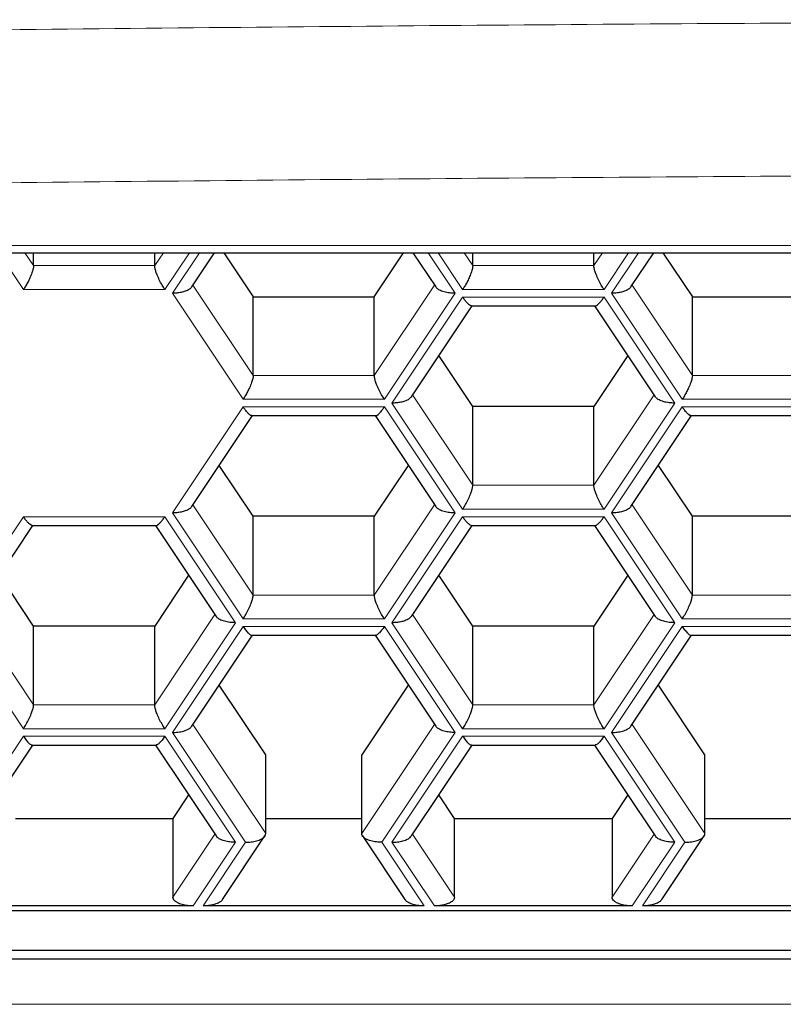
# Model space of a CAD drawing. Header units: millimetres. Extents: x 8 to 732, y 12 to 407.
# Tile 35 of 63: x 360.45 to 364.82, y 330.03 to 335.66. Entities that reach past the tile are written whole.
import ezdxf

# ---------------------------------------------------------------- set-up
doc = ezdxf.new("R2010")
doc.units = ezdxf.units.MM

msp = doc.modelspace()

# ---------------------------------------------------------------- linework, layer by layer
at = {"color": 252, "linetype": 'Continuous', "lineweight": 0}
for p, q in [((353.99, 334.3683), (387.99, 334.3683)), ((360.4739, 334.1176), (360.3336, 334.3281)), ((360.4824, 334.3281), (360.5316, 334.2542)), ((361.2245, 334.2542), (361.2737, 334.3281)), ((361.4225, 334.3281), (361.2822, 334.1176)), ((361.3255, 334.0959), (361.4803, 334.3281)), ((362.7873, 334.3281), (362.9421, 334.0959)), ((362.9854, 334.1176), (362.845, 334.3281)), ((362.9938, 334.3281), (363.0431, 334.2542)), ((363.7359, 334.2542), (363.7852, 334.3281)), ((363.934, 334.3281), (363.7937, 334.1176)), ((363.837, 334.0959), (363.9917, 334.3281)), ((360.5316, 334.2542), (361.2245, 334.2542)), ((363.0431, 334.2542), (363.7359, 334.2542)), ((361.2822, 334.1176), (360.4739, 334.1176)), ((361.7296, 333.4897), (361.3255, 334.0959)), ((361.4433, 334.1424), (361.7874, 333.6263)), ((362.4802, 333.6263), (362.8242, 334.1424)), ((362.9421, 334.0959), (362.5379, 333.4897)), ((363.7937, 334.1176), (362.9854, 334.1176)), ((364.2411, 333.4897), (363.837, 334.0959)), ((363.9548, 334.1424), (364.2988, 333.6263)), ((362.5812, 333.468), (362.9854, 334.0743)), ((362.9854, 334.0743), (363.7937, 334.0743)), ((363.7937, 334.0743), (364.1978, 333.468)), ((361.7874, 333.6263), (362.4802, 333.6263)), ((364.2988, 333.6263), (364.9917, 333.6263)), ((362.5379, 333.4897), (361.7296, 333.4897)), ((362.6991, 333.5145), (363.0431, 332.9984)), ((363.7359, 332.9984), (364.08, 333.5145)), ((365.0494, 333.4897), (364.2411, 333.4897)), ((361.3255, 332.8402), (361.7296, 333.4464)), ((361.7296, 333.4464), (362.5379, 333.4464)), ((362.5379, 333.4464), (362.9421, 332.8402)), ((362.9854, 332.8618), (362.5812, 333.468)), ((364.1978, 333.468), (363.7937, 332.8618)), ((363.837, 332.8402), (364.2411, 333.4464)), ((364.2411, 333.4464), (365.0494, 333.4464)), ((363.0431, 332.9984), (363.7359, 332.9984)), ((361.4433, 332.8866), (361.7874, 332.3706)), ((362.4802, 332.3706), (362.8242, 332.8866)), ((363.7937, 332.8618), (362.9854, 332.8618)), ((363.9548, 332.8866), (364.2988, 332.3706)), ((360.0698, 332.2123), (360.4739, 332.8185)), ((360.4739, 332.8185), (361.2822, 332.8185)), ((361.2822, 332.8185), (361.6863, 332.2123)), ((361.7296, 332.234), (361.3255, 332.8402)), ((362.9421, 332.8402), (362.5379, 332.234)), ((362.5812, 332.2123), (362.9854, 332.8185)), ((362.9854, 332.8185), (363.7937, 332.8185)), ((363.7937, 332.8185), (364.1978, 332.2123)), ((364.2411, 332.234), (363.837, 332.8402)), ((361.7874, 332.3706), (362.4802, 332.3706)), ((364.2988, 332.3706), (364.9917, 332.3706)), ((360.1876, 332.2588), (360.5316, 331.7427)), ((361.2245, 331.7427), (361.5685, 332.2588)), ((362.6991, 332.2588), (363.0431, 331.7427)), ((363.7359, 331.7427), (364.08, 332.2588)), ((360.4739, 331.6061), (360.0698, 332.2123)), ((361.6863, 332.2123), (361.2822, 331.6061)), ((361.3255, 331.5844), (361.7296, 332.1907)), ((362.5379, 332.234), (361.7296, 332.234)), ((361.7296, 332.1907), (362.5379, 332.1907)), ((362.5379, 332.1907), (362.9421, 331.5844)), ((362.9854, 331.6061), (362.5812, 332.2123)), ((364.1978, 332.2123), (363.7937, 331.6061)), ((363.837, 331.5844), (364.2411, 332.1907)), ((365.0494, 332.234), (364.2411, 332.234)), ((364.2411, 332.1907), (365.0494, 332.1907)), ((360.5316, 331.7427), (361.2245, 331.7427)), ((363.0431, 331.7427), (363.7359, 331.7427)), ((361.4433, 331.6309), (361.8595, 331.0066)), ((362.408, 331.0066), (362.8242, 331.6309)), ((363.9548, 331.6309), (364.371, 331.0066)), ((360.0698, 330.9566), (360.4739, 331.5628)), ((361.2822, 331.6061), (360.4739, 331.6061)), ((360.4739, 331.5628), (361.2822, 331.5628)), ((361.2822, 331.5628), (361.6863, 330.9566)), ((361.7441, 330.9566), (361.3255, 331.5844)), ((362.9421, 331.5844), (362.5235, 330.9566)), ((362.5812, 330.9566), (362.9854, 331.5628)), ((363.7937, 331.6061), (362.9854, 331.6061)), ((362.9854, 331.5628), (363.7937, 331.5628)), ((363.7937, 331.5628), (364.1978, 330.9566)), ((364.2555, 330.9566), (363.837, 331.5844)), ((361.3284, 330.6428), (361.5685, 331.003)), ((362.6991, 331.003), (362.9392, 330.6428)), ((363.8399, 330.6428), (364.08, 331.003)), ((361.6863, 330.9566), (361.4439, 330.5928)), ((361.5016, 330.5928), (361.7441, 330.9566)), ((362.5235, 330.9566), (362.766, 330.5928)), ((362.8237, 330.5928), (362.5812, 330.9566)), ((364.1978, 330.9566), (363.9553, 330.5928)), ((364.0131, 330.5928), (364.2555, 330.9566)), ((352.5675, 330.0303), (389.2804, 330.0303))]:
    msp.add_line(p, q, dxfattribs=at)
at = {"color": 7, "linetype": 'Continuous', "lineweight": 30}
for p, q in [((353.99, 334.3281), (387.99, 334.3281)), ((360.5316, 334.2542), (360.5316, 334.3281)), ((361.2245, 334.2542), (361.2245, 334.3281)), ((361.4364, 334.132), (361.5671, 334.3281)), ((361.6195, 334.3281), (361.7874, 334.0763)), ((362.4802, 334.0763), (362.648, 334.3281)), ((362.7005, 334.3281), (362.8311, 334.132)), ((363.0431, 334.2542), (363.0431, 334.3281)), ((363.7359, 334.2542), (363.7359, 334.3281)), ((363.9479, 334.132), (364.0786, 334.3281)), ((364.131, 334.3281), (364.2988, 334.0763)), ((361.7874, 333.6263), (361.7874, 334.0763)), ((361.7874, 334.0763), (362.4802, 334.0763)), ((362.4802, 333.6263), (362.4802, 334.0763)), ((364.2988, 333.6263), (364.2988, 334.0763)), ((364.2988, 334.0763), (364.9917, 334.0763)), ((362.6922, 333.5042), (363.0389, 334.0243)), ((363.035, 334.0243), (363.744, 334.0243)), ((363.7401, 334.0243), (364.0869, 333.5042)), ((363.0431, 333.4484), (362.8491, 333.7395)), ((363.93, 333.7395), (363.7359, 333.4484)), ((363.0431, 332.9984), (363.0431, 333.4484)), ((363.7359, 333.4484), (363.0431, 333.4484)), ((363.7359, 332.9984), (363.7359, 333.4484)), ((361.4364, 332.8763), (361.7832, 333.3964)), ((361.7793, 333.3964), (362.4883, 333.3964)), ((362.4844, 333.3964), (362.8311, 332.8763)), ((363.9479, 332.8763), (364.2946, 333.3964)), ((364.2908, 333.3964), (364.9997, 333.3964)), ((361.7874, 332.8206), (361.5933, 333.1116)), ((362.6742, 333.1116), (362.4802, 332.8206)), ((364.2988, 332.8206), (364.1048, 333.1116)), ((361.7874, 332.3706), (361.7874, 332.8206)), ((362.4802, 332.8206), (361.7874, 332.8206)), ((362.4802, 332.3706), (362.4802, 332.8206)), ((364.2988, 332.3706), (364.2988, 332.8206)), ((364.9917, 332.8206), (364.2988, 332.8206)), ((360.1807, 332.2484), (360.5274, 332.7685)), ((360.5236, 332.7685), (361.2325, 332.7685)), ((361.2287, 332.7685), (361.5754, 332.2484)), ((362.6922, 332.2484), (363.0389, 332.7685)), ((363.035, 332.7685), (363.744, 332.7685)), ((363.7401, 332.7685), (364.0869, 332.2484)), ((360.5316, 332.1927), (360.3376, 332.4838)), ((361.4185, 332.4838), (361.2245, 332.1927)), ((363.0431, 332.1927), (362.8491, 332.4838)), ((363.93, 332.4838), (363.7359, 332.1927)), ((360.5316, 331.7427), (360.5316, 332.1927)), ((361.2245, 332.1927), (360.5316, 332.1927)), ((361.2245, 331.7427), (361.2245, 332.1927)), ((363.0431, 331.7427), (363.0431, 332.1927)), ((363.7359, 332.1927), (363.0431, 332.1927)), ((363.7359, 331.7427), (363.7359, 332.1927)), ((361.4364, 331.6206), (361.7832, 332.1407)), ((361.7793, 332.1407), (362.4882, 332.1407)), ((362.4844, 332.1407), (362.8311, 331.6206)), ((363.9479, 331.6206), (364.2946, 332.1407)), ((364.2908, 332.1407), (364.9997, 332.1407)), ((361.8595, 331.4566), (361.5933, 331.8559)), ((362.6742, 331.8559), (362.408, 331.4566)), ((364.371, 331.4566), (364.1048, 331.8559)), ((360.1807, 330.9927), (360.5274, 331.5128)), ((360.5236, 331.5128), (361.2325, 331.5128)), ((361.2287, 331.5128), (361.5754, 330.9927)), ((362.6922, 330.9927), (363.0389, 331.5128)), ((363.0351, 331.5128), (363.744, 331.5128)), ((363.7401, 331.5128), (364.0869, 330.9927)), ((361.8595, 331.0066), (361.8595, 331.4566)), ((362.408, 331.0066), (362.408, 331.4566)), ((364.371, 331.0066), (364.371, 331.4566)), ((361.4185, 331.228), (361.3284, 331.0928)), ((362.9392, 331.0928), (362.8491, 331.228)), ((363.93, 331.228), (363.8399, 331.0928)), ((360.4277, 331.0928), (361.3284, 331.0928)), ((361.3284, 331.0928), (361.3284, 330.6428)), ((361.8595, 331.0928), (362.408, 331.0928)), ((362.9392, 330.6428), (362.9392, 331.0928)), ((362.9392, 331.0928), (363.8399, 331.0928)), ((363.8399, 331.0928), (363.8399, 330.6428)), ((364.371, 331.0928), (364.9195, 331.0928)), ((361.6125, 330.629), (361.855, 330.9927)), ((362.4126, 330.9927), (362.655, 330.629)), ((364.124, 330.629), (364.3665, 330.9927)), ((352.5675, 330.5669), (389.2804, 330.5669)), ((361.4439, 330.5928), (360.3122, 330.5928)), ((362.766, 330.5928), (361.5016, 330.5928)), ((363.9553, 330.5928), (362.8237, 330.5928)), ((365.2775, 330.5928), (364.0131, 330.5928)), ((352.5675, 330.3401), (389.2804, 330.3401)), ((352.5675, 330.2901), (389.2804, 330.2901))]:
    msp.add_line(p, q, dxfattribs=at)
at = {"color": 252, "linetype": 'Continuous', "lineweight": 0}
for points, knots in [([(388.2753, 335.5068), (386.3553, 335.5377), (382.5152, 335.5994), (376.7529, 335.6486), (370.9901, 335.6664), (365.2273, 335.6486), (359.465, 335.5994), (355.6249, 335.5377), (353.7048, 335.5068)], [0, 0, 0, 0, 0.166673, 0.333338, 0.5, 0.666662, 0.833327, 1, 1, 1, 1]), ([(353.7128, 334.6316), (355.6321, 334.6624), (359.4701, 334.7242), (365.2289, 334.7735), (370.9876, 334.7912), (376.7462, 334.7735), (382.505, 334.7242), (386.3431, 334.6625), (388.2624, 334.6317)], [0, 0, 0, 0, 0.166706, 0.333365, 0.5, 0.666635, 0.833294, 1, 1, 1, 1])]:
    msp.add_open_spline(points, degree=3, knots=knots, dxfattribs=at)
at = {"color": 7, "linetype": 'Continuous', "lineweight": 30}
for points, knots in [([(360.5316, 334.2542), (360.5312, 334.2489), (360.5303, 334.2377), (360.5227, 334.2127), (360.5117, 334.1857), (360.4991, 334.1598), (360.4866, 334.1372), (360.478, 334.124), (360.4739, 334.1176)], [0, 0, 0, 0, 0.164246, 0.345459, 0.540351, 0.697885, 0.852929, 1, 1, 1, 1]), ([(361.2822, 334.1176), (361.2769, 334.1259), (361.2659, 334.1431), (361.2504, 334.1727), (361.238, 334.2007), (361.2298, 334.224), (361.2253, 334.2418), (361.2247, 334.2502), (361.2245, 334.2542)], [0, 0, 0, 0, 0.188567, 0.387635, 0.585566, 0.733792, 0.872224, 1, 1, 1, 1]), ([(363.0431, 334.2542), (363.0427, 334.2489), (363.0417, 334.2377), (363.0342, 334.2127), (363.0232, 334.1857), (363.0105, 334.1598), (362.998, 334.1372), (362.9895, 334.124), (362.9854, 334.1176)], [0, 0, 0, 0, 0.164246, 0.345459, 0.540351, 0.697885, 0.852929, 1, 1, 1, 1]), ([(363.7937, 334.1176), (363.7883, 334.1259), (363.7774, 334.1431), (363.7619, 334.1727), (363.7495, 334.2007), (363.7413, 334.224), (363.7367, 334.2418), (363.7362, 334.2502), (363.7359, 334.2542)], [0, 0, 0, 0, 0.1885671, 0.3876354, 0.5855659, 0.7337917, 0.8722242, 1, 1, 1, 1]), ([(361.4365, 334.1321), (361.4323, 334.1275), (361.4237, 334.1177), (361.401, 334.1073), (361.3758, 334.1004), (361.3508, 334.0966), (361.3338, 334.0961), (361.3255, 334.0959)], [0, 0, 0, 0, 0.215834, 0.449322, 0.638054, 0.823803, 1, 1, 1, 1]), ([(362.9421, 334.0959), (362.9314, 334.0963), (362.9096, 334.097), (362.8784, 334.1033), (362.8539, 334.1128), (362.8381, 334.1229), (362.8335, 334.1295), (362.8317, 334.1322)], [0, 0, 0, 0, 0.226073, 0.464737, 0.702036, 0.879744, 1, 1, 1, 1]), ([(363.9479, 334.1321), (363.9438, 334.1275), (363.9351, 334.1177), (363.9125, 334.1073), (363.8873, 334.1004), (363.8623, 334.0966), (363.8453, 334.0961), (363.837, 334.0959)], [0, 0, 0, 0, 0.215834, 0.449322, 0.638054, 0.823803, 1, 1, 1, 1]), ([(363.035, 334.0249), (363.0346, 334.0247), (363.0318, 334.0233), (363.023, 334.0294), (363.0106, 334.0409), (362.998, 334.056), (362.9895, 334.0683), (362.9854, 334.0743)], [0, 0, 0, 0, 0.046371, 0.330318, 0.559835, 0.785726, 1, 1, 1, 1]), ([(363.744, 334.0249), (363.7444, 334.0247), (363.7473, 334.0233), (363.7561, 334.0294), (363.7685, 334.0409), (363.781, 334.056), (363.7895, 334.0683), (363.7937, 334.0743)], [0, 0, 0, 0, 0.0463715, 0.3303177, 0.5598355, 0.7857261, 1, 1, 1, 1]), ([(361.7874, 333.6263), (361.7869, 333.621), (361.786, 333.6098), (361.7784, 333.5848), (361.7675, 333.5578), (361.7548, 333.532), (361.7423, 333.5094), (361.7338, 333.4961), (361.7296, 333.4897)], [0, 0, 0, 0, 0.164246, 0.345459, 0.540351, 0.697885, 0.852929, 1, 1, 1, 1]), ([(362.5379, 333.4897), (362.5326, 333.4981), (362.5217, 333.5152), (362.5061, 333.5448), (362.4937, 333.5728), (362.4856, 333.5962), (362.481, 333.614), (362.4805, 333.6223), (362.4802, 333.6263)], [0, 0, 0, 0, 0.1885671, 0.3876354, 0.5855659, 0.7337917, 0.8722242, 1, 1, 1, 1]), ([(364.2988, 333.6263), (364.2984, 333.621), (364.2975, 333.6098), (364.2899, 333.5848), (364.2789, 333.5578), (364.2663, 333.532), (364.2538, 333.5094), (364.2453, 333.4961), (364.2411, 333.4897)], [0, 0, 0, 0, 0.164246, 0.345459, 0.540351, 0.697885, 0.852929, 1, 1, 1, 1]), ([(362.6922, 333.5043), (362.688, 333.4996), (362.6794, 333.4899), (362.6567, 333.4794), (362.6316, 333.4726), (362.6066, 333.4687), (362.5895, 333.4683), (362.5812, 333.468)], [0, 0, 0, 0, 0.215834, 0.449322, 0.638054, 0.823803, 1, 1, 1, 1]), ([(364.1978, 333.468), (364.1872, 333.4684), (364.1653, 333.4692), (364.1341, 333.4754), (364.1096, 333.4849), (364.0939, 333.495), (364.0893, 333.5017), (364.0874, 333.5043)], [0, 0, 0, 0, 0.226073, 0.464737, 0.702036, 0.879744, 1, 1, 1, 1]), ([(361.7793, 333.397), (361.7789, 333.3968), (361.776, 333.3954), (361.7672, 333.4015), (361.7549, 333.4131), (361.7423, 333.4281), (361.7338, 333.4404), (361.7296, 333.4464)], [0, 0, 0, 0, 0.046371, 0.330318, 0.559835, 0.785726, 1, 1, 1, 1]), ([(362.4883, 333.397), (362.4887, 333.3968), (362.4915, 333.3954), (362.5003, 333.4015), (362.5127, 333.4131), (362.5253, 333.4281), (362.5338, 333.4404), (362.5379, 333.4464)], [0, 0, 0, 0, 0.046371, 0.330318, 0.559835, 0.785726, 1, 1, 1, 1]), ([(364.2908, 333.397), (364.2904, 333.3968), (364.2875, 333.3954), (364.2787, 333.4015), (364.2663, 333.4131), (364.2538, 333.4281), (364.2453, 333.4404), (364.2411, 333.4464)], [0, 0, 0, 0, 0.0463715, 0.3303177, 0.5598355, 0.7857261, 1, 1, 1, 1]), ([(362.9854, 332.8618), (362.9907, 332.8702), (363.0016, 332.8874), (363.0172, 332.917), (363.0296, 332.945), (363.0377, 332.9683), (363.0423, 332.9861), (363.0428, 332.9944), (363.0431, 332.9984)], [0, 0, 0, 0, 0.188567, 0.387635, 0.585566, 0.733792, 0.872224, 1, 1, 1, 1]), ([(363.7937, 332.8618), (363.7883, 332.8702), (363.7774, 332.8874), (363.7619, 332.917), (363.7495, 332.945), (363.7413, 332.9683), (363.7367, 332.9861), (363.7362, 332.9944), (363.7359, 332.9984)], [0, 0, 0, 0, 0.188567, 0.387635, 0.585566, 0.733792, 0.872224, 1, 1, 1, 1]), ([(361.4365, 332.8764), (361.4323, 332.8717), (361.4237, 332.862), (361.401, 332.8516), (361.3758, 332.8447), (361.3508, 332.8409), (361.3338, 332.8404), (361.3255, 332.8402)], [0, 0, 0, 0, 0.215834, 0.449322, 0.638054, 0.823803, 1, 1, 1, 1]), ([(362.9421, 332.8402), (362.9314, 332.8405), (362.9096, 332.8413), (362.8784, 332.8476), (362.8539, 332.857), (362.8381, 332.8672), (362.8335, 332.8738), (362.8317, 332.8765)], [0, 0, 0, 0, 0.226073, 0.464737, 0.702036, 0.879744, 1, 1, 1, 1]), ([(363.9479, 332.8764), (363.9438, 332.8717), (363.9351, 332.862), (363.9125, 332.8516), (363.8873, 332.8447), (363.8623, 332.8409), (363.8453, 332.8404), (363.837, 332.8402)], [0, 0, 0, 0, 0.2158338, 0.449322, 0.6380539, 0.8238031, 1, 1, 1, 1]), ([(360.5236, 332.7692), (360.5232, 332.769), (360.5203, 332.7675), (360.5115, 332.7736), (360.4991, 332.7852), (360.4866, 332.8002), (360.478, 332.8125), (360.4739, 332.8185)], [0, 0, 0, 0, 0.046371, 0.330318, 0.559835, 0.785726, 1, 1, 1, 1]), ([(361.2325, 332.7692), (361.2329, 332.769), (361.2358, 332.7675), (361.2446, 332.7736), (361.257, 332.7852), (361.2695, 332.8002), (361.2781, 332.8125), (361.2822, 332.8185)], [0, 0, 0, 0, 0.0463715, 0.3303177, 0.5598355, 0.7857261, 1, 1, 1, 1]), ([(363.035, 332.7692), (363.0346, 332.769), (363.0318, 332.7675), (363.023, 332.7736), (363.0106, 332.7852), (362.998, 332.8002), (362.9895, 332.8125), (362.9854, 332.8185)], [0, 0, 0, 0, 0.046371, 0.330318, 0.559835, 0.785726, 1, 1, 1, 1]), ([(363.744, 332.7692), (363.7444, 332.769), (363.7473, 332.7675), (363.7561, 332.7736), (363.7685, 332.7852), (363.781, 332.8002), (363.7895, 332.8125), (363.7937, 332.8185)], [0, 0, 0, 0, 0.046371, 0.330318, 0.559835, 0.785726, 1, 1, 1, 1]), ([(361.7296, 332.234), (361.735, 332.2423), (361.7459, 332.2595), (361.7614, 332.2891), (361.7739, 332.3171), (361.782, 332.3404), (361.7866, 332.3582), (361.7871, 332.3666), (361.7874, 332.3706)], [0, 0, 0, 0, 0.188567, 0.387635, 0.585566, 0.733792, 0.872224, 1, 1, 1, 1]), ([(362.5379, 332.234), (362.5326, 332.2423), (362.5217, 332.2595), (362.5061, 332.2891), (362.4937, 332.3171), (362.4856, 332.3404), (362.481, 332.3582), (362.4805, 332.3666), (362.4802, 332.3706)], [0, 0, 0, 0, 0.188567, 0.387635, 0.585566, 0.733792, 0.872224, 1, 1, 1, 1]), ([(364.2411, 332.234), (364.2464, 332.2423), (364.2574, 332.2595), (364.2729, 332.2891), (364.2853, 332.3171), (364.2935, 332.3404), (364.298, 332.3582), (364.2986, 332.3666), (364.2988, 332.3706)], [0, 0, 0, 0, 0.188567, 0.387635, 0.585566, 0.733792, 0.872224, 1, 1, 1, 1]), ([(361.6863, 332.2123), (361.6757, 332.2127), (361.6538, 332.2134), (361.6227, 332.2197), (361.5981, 332.2292), (361.5824, 332.2393), (361.5778, 332.2459), (361.5759, 332.2486)], [0, 0, 0, 0, 0.226073, 0.464737, 0.702036, 0.879744, 1, 1, 1, 1]), ([(362.6922, 332.2485), (362.688, 332.2439), (362.6794, 332.2341), (362.6567, 332.2237), (362.6316, 332.2168), (362.6066, 332.213), (362.5895, 332.2125), (362.5812, 332.2123)], [0, 0, 0, 0, 0.215834, 0.449322, 0.638054, 0.823803, 1, 1, 1, 1]), ([(364.1978, 332.2123), (364.1872, 332.2127), (364.1653, 332.2134), (364.1341, 332.2197), (364.1096, 332.2292), (364.0939, 332.2393), (364.0893, 332.2459), (364.0874, 332.2486)], [0, 0, 0, 0, 0.226073, 0.464737, 0.702036, 0.879744, 1, 1, 1, 1]), ([(361.7296, 332.1907), (361.735, 332.183), (361.7459, 332.1673), (361.7614, 332.1506), (361.773, 332.1414), (361.7777, 332.1413), (361.7793, 332.1413)], [0, 0, 0, 0, 0.27486, 0.5650268, 0.8535352, 1, 1, 1, 1]), ([(362.5379, 332.1907), (362.5326, 332.183), (362.5216, 332.1673), (362.5062, 332.1506), (362.4945, 332.1414), (362.4898, 332.1413), (362.4882, 332.1413)], [0, 0, 0, 0, 0.27486, 0.565027, 0.853535, 1, 1, 1, 1]), ([(364.2411, 332.1907), (364.2464, 332.183), (364.2574, 332.1673), (364.2728, 332.1506), (364.2845, 332.1414), (364.2892, 332.1413), (364.2908, 332.1413)], [0, 0, 0, 0, 0.27486, 0.565027, 0.853535, 1, 1, 1, 1]), ([(360.4739, 331.6061), (360.4792, 331.6144), (360.4902, 331.6316), (360.5057, 331.6612), (360.5181, 331.6892), (360.5263, 331.7126), (360.5308, 331.7304), (360.5314, 331.7387), (360.5316, 331.7427)], [0, 0, 0, 0, 0.188567, 0.387635, 0.585566, 0.733792, 0.872224, 1, 1, 1, 1]), ([(361.2822, 331.6061), (361.2769, 331.6144), (361.2659, 331.6316), (361.2504, 331.6612), (361.238, 331.6892), (361.2298, 331.7126), (361.2253, 331.7304), (361.2247, 331.7387), (361.2245, 331.7427)], [0, 0, 0, 0, 0.1885671, 0.3876354, 0.5855659, 0.7337917, 0.8722242, 1, 1, 1, 1]), ([(362.9854, 331.6061), (362.9907, 331.6144), (363.0016, 331.6316), (363.0172, 331.6612), (363.0296, 331.6892), (363.0377, 331.7126), (363.0423, 331.7304), (363.0428, 331.7387), (363.0431, 331.7427)], [0, 0, 0, 0, 0.188567, 0.387635, 0.585566, 0.733792, 0.872224, 1, 1, 1, 1]), ([(363.7937, 331.6061), (363.7883, 331.6144), (363.7774, 331.6316), (363.7619, 331.6612), (363.7495, 331.6892), (363.7413, 331.7126), (363.7367, 331.7304), (363.7362, 331.7387), (363.7359, 331.7427)], [0, 0, 0, 0, 0.188567, 0.387635, 0.585566, 0.733792, 0.872224, 1, 1, 1, 1]), ([(361.3255, 331.5844), (361.3361, 331.5848), (361.358, 331.5856), (361.3892, 331.5918), (361.4137, 331.6013), (361.4294, 331.6114), (361.434, 331.6181), (361.4359, 331.6207)], [0, 0, 0, 0, 0.226073, 0.464737, 0.702036, 0.879744, 1, 1, 1, 1]), ([(362.9421, 331.5844), (362.9314, 331.5848), (362.9096, 331.5856), (362.8784, 331.5918), (362.8539, 331.6013), (362.8381, 331.6114), (362.8335, 331.6181), (362.8317, 331.6207)], [0, 0, 0, 0, 0.226073, 0.464737, 0.702036, 0.879744, 1, 1, 1, 1]), ([(363.837, 331.5844), (363.8476, 331.5848), (363.8695, 331.5856), (363.9007, 331.5918), (363.9252, 331.6013), (363.9409, 331.6114), (363.9455, 331.6181), (363.9474, 331.6207)], [0, 0, 0, 0, 0.226073, 0.464737, 0.702036, 0.879744, 1, 1, 1, 1]), ([(360.4739, 331.5628), (360.4792, 331.5552), (360.4902, 331.5395), (360.5056, 331.5227), (360.5173, 331.5135), (360.522, 331.5134), (360.5236, 331.5134)], [0, 0, 0, 0, 0.27486, 0.565027, 0.853535, 1, 1, 1, 1]), ([(361.2822, 331.5628), (361.2769, 331.5552), (361.2659, 331.5395), (361.2505, 331.5227), (361.2388, 331.5135), (361.2341, 331.5134), (361.2325, 331.5134)], [0, 0, 0, 0, 0.27486, 0.565027, 0.853535, 1, 1, 1, 1]), ([(362.9854, 331.5628), (362.9907, 331.5552), (363.0017, 331.5395), (363.0171, 331.5227), (363.0288, 331.5135), (363.0335, 331.5134), (363.0351, 331.5134)], [0, 0, 0, 0, 0.27486, 0.565027, 0.853535, 1, 1, 1, 1]), ([(363.7937, 331.5628), (363.7883, 331.5552), (363.7774, 331.5395), (363.7619, 331.5227), (363.7503, 331.5135), (363.7456, 331.5134), (363.744, 331.5134)], [0, 0, 0, 0, 0.27486, 0.565027, 0.853535, 1, 1, 1, 1]), ([(361.7441, 330.9566), (361.7547, 330.9569), (361.7766, 330.9577), (361.8077, 330.964), (361.8325, 330.9734), (361.8488, 330.9845), (361.8579, 330.9955), (361.859, 331.003), (361.8595, 331.0066)], [0, 0, 0, 0, 0.188567, 0.387635, 0.585566, 0.733792, 0.872224, 1, 1, 1, 1]), ([(362.5235, 330.9566), (362.5129, 330.9569), (362.491, 330.9577), (362.4599, 330.964), (362.4351, 330.9734), (362.4188, 330.9845), (362.4097, 330.9955), (362.4086, 331.003), (362.408, 331.0066)], [0, 0, 0, 0, 0.188567, 0.387635, 0.585566, 0.733792, 0.872224, 1, 1, 1, 1]), ([(364.2555, 330.9566), (364.2662, 330.9569), (364.2881, 330.9577), (364.3192, 330.964), (364.344, 330.9734), (364.3603, 330.9845), (364.3694, 330.9955), (364.3705, 331.003), (364.371, 331.0066)], [0, 0, 0, 0, 0.188567, 0.387635, 0.585566, 0.733792, 0.872224, 1, 1, 1, 1]), ([(361.6863, 330.9566), (361.6757, 330.9569), (361.6538, 330.9577), (361.6227, 330.964), (361.5981, 330.9734), (361.5824, 330.9835), (361.5778, 330.9902), (361.5759, 330.9929)], [0, 0, 0, 0, 0.2260733, 0.4647365, 0.7020357, 0.8797437, 1, 1, 1, 1]), ([(362.5812, 330.9566), (362.5919, 330.9569), (362.6137, 330.9577), (362.6449, 330.964), (362.6694, 330.9734), (362.6852, 330.9835), (362.6898, 330.9902), (362.6916, 330.9929)], [0, 0, 0, 0, 0.226073, 0.464737, 0.702036, 0.879744, 1, 1, 1, 1]), ([(364.1978, 330.9566), (364.1872, 330.9569), (364.1653, 330.9577), (364.1341, 330.964), (364.1096, 330.9734), (364.0939, 330.9835), (364.0893, 330.9902), (364.0874, 330.9929)], [0, 0, 0, 0, 0.226073, 0.464737, 0.702036, 0.879744, 1, 1, 1, 1]), ([(361.4439, 330.5928), (361.4332, 330.5932), (361.4113, 330.594), (361.3802, 330.6003), (361.3554, 330.6097), (361.3391, 330.6208), (361.33, 330.6317), (361.3289, 330.6392), (361.3284, 330.6428)], [0, 0, 0, 0, 0.188567, 0.387635, 0.585566, 0.733792, 0.872224, 1, 1, 1, 1]), ([(361.6126, 330.6291), (361.6084, 330.6244), (361.5998, 330.6147), (361.5771, 330.6042), (361.5519, 330.5974), (361.5269, 330.5935), (361.5099, 330.5931), (361.5016, 330.5928)], [0, 0, 0, 0, 0.215834, 0.449322, 0.638054, 0.823803, 1, 1, 1, 1]), ([(362.766, 330.5928), (362.7553, 330.5932), (362.7335, 330.594), (362.7023, 330.6002), (362.6778, 330.6097), (362.662, 330.6198), (362.6574, 330.6265), (362.6556, 330.6291)], [0, 0, 0, 0, 0.226073, 0.464737, 0.702036, 0.879744, 1, 1, 1, 1]), ([(362.9392, 330.6428), (362.9383, 330.6382), (362.9365, 330.6284), (362.9213, 330.6148), (362.8993, 330.6042), (362.874, 330.5974), (362.849, 330.5935), (362.832, 330.5931), (362.8237, 330.5928)], [0, 0, 0, 0, 0.164246, 0.345459, 0.540351, 0.697885, 0.852929, 1, 1, 1, 1]), ([(363.9553, 330.5928), (363.9447, 330.5932), (363.9228, 330.594), (363.8917, 330.6003), (363.8669, 330.6097), (363.8506, 330.6208), (363.8415, 330.6317), (363.8404, 330.6392), (363.8399, 330.6428)], [0, 0, 0, 0, 0.188567, 0.387635, 0.585566, 0.733792, 0.872224, 1, 1, 1, 1]), ([(364.124, 330.6291), (364.1199, 330.6244), (364.1112, 330.6147), (364.0886, 330.6042), (364.0634, 330.5974), (364.0384, 330.5935), (364.0214, 330.5931), (364.0131, 330.5928)], [0, 0, 0, 0, 0.215834, 0.449322, 0.638054, 0.823803, 1, 1, 1, 1])]:
    msp.add_open_spline(points, degree=3, knots=knots, dxfattribs=at)

doc.saveas('drawing.dxf')
